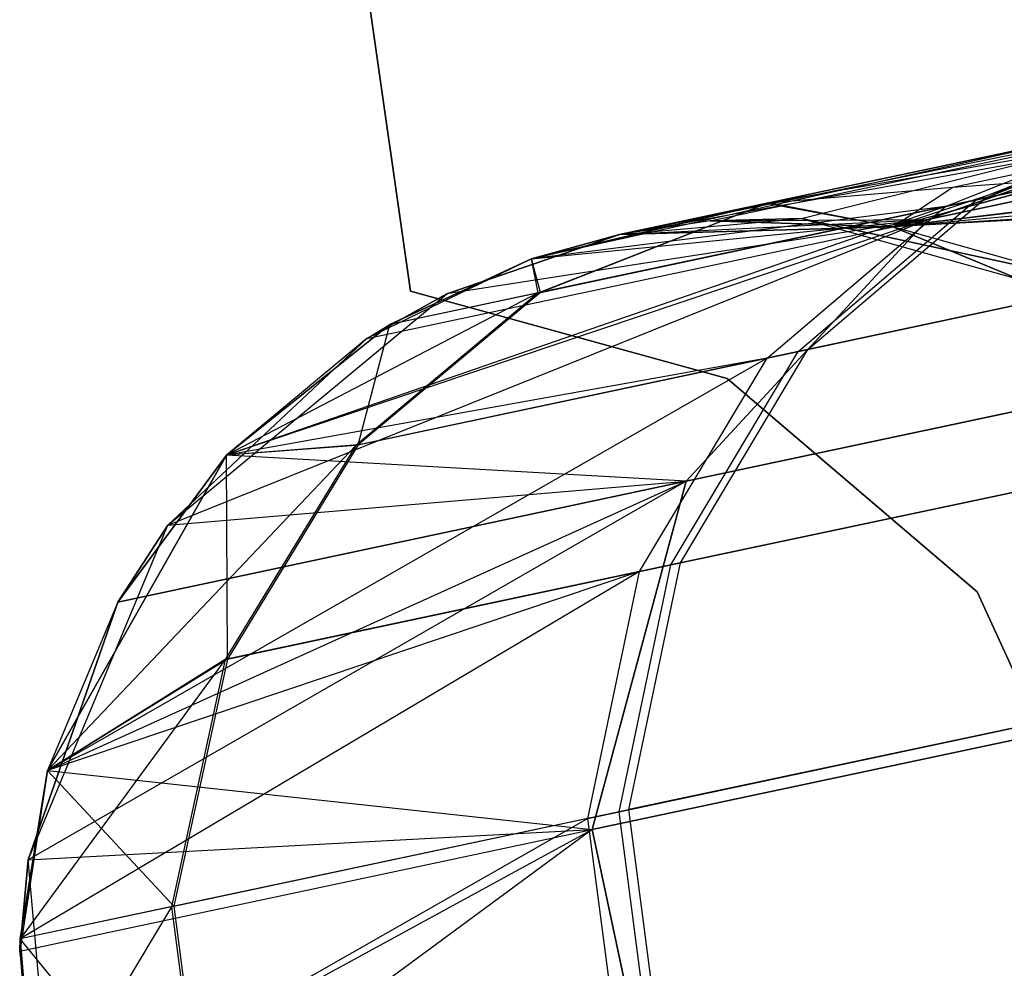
# Model space of a CAD drawing. Extents: x 0.3 to 7.1, y -3.38 to 3.38.
# Tile 20 of 256: x 0.37 to 0.5, y -0.69 to -0.56. Entities that reach past the tile are written whole.
import ezdxf

# ---------------------------------------------------------------- set-up
doc = ezdxf.new("R2010")
doc.units = 0
doc.header["$LTSCALE"] = 2.54
doc.layers.get('0').update_dxf_attribs({"linetype": 'CONTINUOUS'})

# ---------------------------------------------------------------- blocks, each defined once
blk = doc.blocks.new('SINGLES_AVVSTL_STL')
at = {"color": 0}
for p, q in [((0.3844, -0.34675, 1.7), (0.42003, -0.59578, 1.7)), ((0.42003, -0.59578, 1.9), (0.3844, -0.34675, 1.9)), ((0.42003, -0.59578, 1.9), (0.3844, -0.34675, 1.9)), ((0.3844, -0.34675, 1.7), (0.42003, -0.59578, 1.7)), ((0.70652, -0.53991, 18.80517), (0.48829, -0.58629, 18.17265)), ((0.70652, -0.53991, 18.80517), (0.48829, -0.58629, 18.17265)), ((0.48829, -0.58629, 22.51622), (0.70652, -0.53991, 21.8837)), ((0.48829, -0.58629, 22.51622), (0.70652, -0.53991, 21.8837)), ((0.59087, -0.56326, 59.77646), (0.49468, -0.5837, 59.44506)), ((0.59087, -0.56326, 59.77646), (0.49468, -0.5837, 59.44506)), ((0.49593, -0.58344, 56.88436), (0.59273, -0.56286, 56.55311)), ((0.49593, -0.58344, 56.88436), (0.59273, -0.56286, 56.55311)), ((0.49063, -0.58457, 52.54254), (0.58484, -0.56454, 52.87456)), ((0.49063, -0.58457, 52.54254), (0.58484, -0.56454, 52.87456)), ((0.54801, -0.57004, 59.43217), (0.46696, -0.58418, 59.10483)), ((0.54801, -0.57004, 59.43217), (0.46696, -0.58418, 59.10483)), ((0.48366, -0.58728, 58.76742), (0.54801, -0.57004, 59.43217)), ((0.48366, -0.58728, 58.76742), (0.54801, -0.57004, 59.43217)), ((0.4916, -0.58204, 57.2301), (0.54924, -0.56978, 56.89735)), ((0.4916, -0.58204, 57.2301), (0.54924, -0.56978, 56.89735)), ((0.44762, -0.58829, 51.88278), (0.54403, -0.57089, 52.52999)), ((0.44762, -0.58829, 51.88278), (0.54403, -0.57089, 52.52999)), ((0.44762, -0.58829, 23.18265), (0.53238, -0.57102, 22.52687)), ((0.44762, -0.58829, 23.18265), (0.53238, -0.57102, 22.52687)), ((0.45956, -0.5865, 17.50622), (0.53238, -0.57102, 18.162)), ((0.45956, -0.5865, 17.50622), (0.53238, -0.57102, 18.162)), ((0.45956, -0.5865, 23.18265), (0.53238, -0.57102, 22.52687)), ((0.45956, -0.5865, 23.18265), (0.53238, -0.57102, 22.52687)), ((0.47163, -0.58616, 17.50622), (0.53238, -0.57102, 18.162)), ((0.47163, -0.58616, 17.50622), (0.53238, -0.57102, 18.162)), ((0.48366, -0.58728, 51.88278), (0.54403, -0.57089, 52.52999)), ((0.48366, -0.58728, 51.88278), (0.54403, -0.57089, 52.52999)), ((0.48366, -0.58728, 23.18265), (0.53238, -0.57102, 22.52687)), ((0.48366, -0.58728, 23.18265), (0.53238, -0.57102, 22.52687)), ((0.48829, -0.58629, 18.17265), (0.53238, -0.57102, 18.162)), ((0.48829, -0.58629, 18.17265), (0.53238, -0.57102, 18.162)), ((0.53238, -0.57102, 22.52687), (0.48829, -0.58629, 22.51622)), ((0.53238, -0.57102, 22.52687), (0.48829, -0.58629, 22.51622)), ((0.52014, -0.57288, 52.53541), (0.43598, -0.59151, 51.88278)), ((0.52014, -0.57288, 52.53541), (0.43598, -0.59151, 51.88278)), ((0.52014, -0.57288, 52.53541), (0.44762, -0.58829, 51.88278)), ((0.52014, -0.57288, 52.53541), (0.44762, -0.58829, 51.88278)), ((0.52415, -0.57203, 59.43774), (0.46696, -0.58418, 59.10483)), ((0.52415, -0.57203, 59.43774), (0.46696, -0.58418, 59.10483)), ((0.46727, -0.58412, 57.22728), (0.52539, -0.57176, 56.89174)), ((0.46727, -0.58412, 57.22728), (0.52539, -0.57176, 56.89174)), ((0.49063, -0.58457, 52.54254), (0.52014, -0.57288, 52.53541)), ((0.49063, -0.58457, 52.54254), (0.52014, -0.57288, 52.53541)), ((0.49468, -0.5837, 59.44506), (0.52415, -0.57203, 59.43774)), ((0.49468, -0.5837, 59.44506), (0.52415, -0.57203, 59.43774)), ((0.49593, -0.58344, 56.88436), (0.52539, -0.57176, 56.89174)), ((0.49593, -0.58344, 56.88436), (0.52539, -0.57176, 56.89174)), ((0.67752, -0.57387, 18.82238), (0.45639, -0.62087, 18.18148)), ((0.67752, -0.57387, 18.82238), (0.45639, -0.62087, 18.18148)), ((0.45639, -0.62087, 22.50739), (0.67752, -0.57387, 21.86649)), ((0.45639, -0.62087, 22.50739), (0.67752, -0.57387, 21.86649)), ((0.48366, -0.58728, 57.56742), (0.57838, -0.57568, 56.9038)), ((0.48366, -0.58728, 57.56742), (0.57838, -0.57568, 56.9038)), ((0.57717, -0.57594, 59.42578), (0.48366, -0.58728, 58.76742)), ((0.57717, -0.57594, 59.42578), (0.48366, -0.58728, 58.76742)), ((0.57323, -0.57678, 52.52375), (0.48366, -0.58728, 51.88278)), ((0.57323, -0.57678, 52.52375), (0.48366, -0.58728, 51.88278)), ((0.4916, -0.58204, 57.2301), (0.57838, -0.57568, 56.9038)), ((0.4916, -0.58204, 57.2301), (0.57838, -0.57568, 56.9038)), ((0.48366, -0.58728, 23.18265), (0.57857, -0.57856, 22.5369)), ((0.48366, -0.58728, 23.18265), (0.57857, -0.57856, 22.5369)), ((0.46727, -0.58412, 57.22728), (0.4916, -0.58204, 57.2301)), ((0.46727, -0.58412, 57.22728), (0.4916, -0.58204, 57.2301)), ((0.58821, -0.58083, 59.42348), (0.48366, -0.58728, 58.76742)), ((0.58821, -0.58083, 59.42348), (0.48366, -0.58728, 58.76742)), ((0.58428, -0.58166, 52.52152), (0.48366, -0.58728, 51.88278)), ((0.58428, -0.58166, 52.52152), (0.48366, -0.58728, 51.88278)), ((0.48366, -0.58728, 57.56742), (0.4916, -0.58204, 57.2301)), ((0.48366, -0.58728, 57.56742), (0.4916, -0.58204, 57.2301)), ((0.56827, -0.5831, 59.78594), (0.47119, -0.60373, 59.45143)), ((0.56827, -0.5831, 59.78594), (0.47119, -0.60373, 59.45143)), ((0.57015, -0.5827, 56.54358), (0.47245, -0.60346, 56.87794)), ((0.57015, -0.5827, 56.54358), (0.47245, -0.60346, 56.87794)), ((0.49063, -0.58457, 52.54254), (0.39574, -0.61742, 51.88278)), ((0.49063, -0.58457, 52.54254), (0.39574, -0.61742, 51.88278)), ((0.49063, -0.58457, 52.54254), (0.41731, -0.60015, 51.88278)), ((0.49063, -0.58457, 52.54254), (0.41731, -0.60015, 51.88278)), ((0.46727, -0.58412, 57.22728), (0.43598, -0.59151, 57.56742)), ((0.46727, -0.58412, 57.22728), (0.43598, -0.59151, 57.56742)), ((0.43598, -0.59151, 58.76742), (0.46696, -0.58418, 59.10483)), ((0.43598, -0.59151, 58.76742), (0.46696, -0.58418, 59.10483)), ((0.49063, -0.58457, 52.54254), (0.43598, -0.59151, 51.88278)), ((0.49063, -0.58457, 52.54254), (0.43598, -0.59151, 51.88278)), ((0.49468, -0.5837, 59.44506), (0.43686, -0.59599, 59.10852)), ((0.49468, -0.5837, 59.44506), (0.43686, -0.59599, 59.10852)), ((0.43686, -0.59599, 59.10852), (0.46696, -0.58418, 59.10483)), ((0.43686, -0.59599, 59.10852), (0.46696, -0.58418, 59.10483)), ((0.43718, -0.59593, 57.22356), (0.49593, -0.58344, 56.88436)), ((0.43718, -0.59593, 57.22356), (0.49593, -0.58344, 56.88436)), ((0.46727, -0.58412, 57.22728), (0.43718, -0.59593, 57.22356)), ((0.46727, -0.58412, 57.22728), (0.43718, -0.59593, 57.22356)), ((0.46727, -0.58412, 57.22728), (0.44762, -0.58829, 57.56742)), ((0.46727, -0.58412, 57.22728), (0.44762, -0.58829, 57.56742)), ((0.46696, -0.58418, 59.10483), (0.44762, -0.58829, 58.76742)), ((0.46696, -0.58418, 59.10483), (0.44762, -0.58829, 58.76742)), ((0.48366, -0.58728, 58.76742), (0.46696, -0.58418, 59.10483)), ((0.48366, -0.58728, 58.76742), (0.46696, -0.58418, 59.10483)), ((0.46709, -0.6046, 52.54873), (0.56219, -0.58439, 52.88387)), ((0.46709, -0.6046, 52.54873), (0.56219, -0.58439, 52.88387)), ((0.46709, -0.6046, 52.54873), (0.49063, -0.58457, 52.54254)), ((0.46709, -0.6046, 52.54873), (0.49063, -0.58457, 52.54254)), ((0.48366, -0.58728, 57.56742), (0.46727, -0.58412, 57.22728)), ((0.48366, -0.58728, 57.56742), (0.46727, -0.58412, 57.22728)), ((0.47119, -0.60373, 59.45143), (0.49468, -0.5837, 59.44506)), ((0.47119, -0.60373, 59.45143), (0.49468, -0.5837, 59.44506)), ((0.47245, -0.60346, 56.87794), (0.49593, -0.58344, 56.88436)), ((0.47245, -0.60346, 56.87794), (0.49593, -0.58344, 56.88436)), ((0.38799, -0.62668, 17.50622), (0.48829, -0.58629, 18.17265)), ((0.38799, -0.62668, 17.50622), (0.48829, -0.58629, 18.17265)), ((0.48829, -0.58629, 22.51622), (0.39574, -0.61742, 23.18265)), ((0.48829, -0.58629, 22.51622), (0.39574, -0.61742, 23.18265)), ((0.41429, -0.60202, 17.50622), (0.48829, -0.58629, 18.17265)), ((0.41429, -0.60202, 17.50622), (0.48829, -0.58629, 18.17265)), ((0.41429, -0.60202, 23.18265), (0.48829, -0.58629, 22.51622)), ((0.41429, -0.60202, 23.18265), (0.48829, -0.58629, 22.51622)), ((0.48829, -0.58629, 18.17265), (0.42482, -0.59611, 17.50622)), ((0.48829, -0.58629, 18.17265), (0.42482, -0.59611, 17.50622)), ((0.43598, -0.59151, 23.18265), (0.48829, -0.58629, 22.51622)), ((0.43598, -0.59151, 23.18265), (0.48829, -0.58629, 22.51622)), ((0.44762, -0.58829, 1.70622), (0.47163, -0.58616, 1.70622)), ((0.44762, -0.58829, 17.50622), (0.47163, -0.58616, 1.70622)), ((0.44762, -0.58829, 1.70622), (0.47163, -0.58616, 1.70622)), ((0.44762, -0.58829, 17.50622), (0.47163, -0.58616, 1.70622)), ((0.44762, -0.58829, 17.50622), (0.48829, -0.58629, 18.17265)), ((0.44762, -0.58829, 17.50622), (0.48829, -0.58629, 18.17265)), ((0.44762, -0.58829, 23.18265), (0.48829, -0.58629, 22.51622)), ((0.44762, -0.58829, 23.18265), (0.48829, -0.58629, 22.51622)), ((0.45956, -0.5865, 17.50622), (0.44762, -0.58829, 17.50622)), ((0.45956, -0.5865, 17.50622), (0.44762, -0.58829, 17.50622)), ((0.45956, -0.5865, 23.18265), (0.44762, -0.58829, 51.88278)), ((0.45956, -0.5865, 23.18265), (0.44762, -0.58829, 51.88278)), ((0.45956, -0.5865, 23.18265), (0.44762, -0.58829, 23.18265)), ((0.45956, -0.5865, 23.18265), (0.44762, -0.58829, 23.18265)), ((0.45639, -0.62087, 18.18148), (0.48829, -0.58629, 18.17265)), ((0.45639, -0.62087, 18.18148), (0.48829, -0.58629, 18.17265)), ((0.48829, -0.58629, 22.51622), (0.45639, -0.62087, 22.50739)), ((0.48829, -0.58629, 22.51622), (0.45639, -0.62087, 22.50739)), ((0.47163, -0.58616, 17.50622), (0.45956, -0.5865, 17.50622)), ((0.45956, -0.5865, 17.50622), (0.47163, -0.58616, 1.70622)), ((0.45956, -0.5865, 17.50622), (0.47163, -0.58616, 1.70622)), ((0.47163, -0.58616, 17.50622), (0.45956, -0.5865, 17.50622)), ((0.45956, -0.5865, 17.50622), (0.48829, -0.58629, 18.17265)), ((0.45956, -0.5865, 17.50622), (0.48829, -0.58629, 18.17265)), ((0.48366, -0.58728, 23.18265), (0.45956, -0.5865, 23.18265)), ((0.45956, -0.5865, 23.18265), (0.48366, -0.58728, 51.88278)), ((0.45956, -0.5865, 23.18265), (0.48366, -0.58728, 51.88278)), ((0.48366, -0.58728, 23.18265), (0.45956, -0.5865, 23.18265)), ((0.47163, -0.58616, 1.70622), (0.51771, -0.59911, 1.70622)), ((0.50687, -0.5938, 17.50622), (0.47163, -0.58616, 17.50622)), ((0.47163, -0.58616, 1.70622), (0.51771, -0.59911, 1.70622)), ((0.47163, -0.58616, 1.70622), (0.50687, -0.5938, 17.50622)), ((0.47163, -0.58616, 1.70622), (0.50687, -0.5938, 17.50622)), ((0.47163, -0.58616, 1.70622), (0.47163, -0.58616, 17.50622)), ((0.50687, -0.5938, 17.50622), (0.47163, -0.58616, 17.50622)), ((0.47163, -0.58616, 1.70622), (0.47163, -0.58616, 17.50622)), ((0.42482, -0.59611, 1.70622), (0.44762, -0.58829, 1.70622)), ((0.44762, -0.58829, 17.50622), (0.42482, -0.59611, 17.50622)), ((0.44762, -0.58829, 17.50622), (0.42482, -0.59611, 17.50622)), ((0.42482, -0.59611, 1.70622), (0.44762, -0.58829, 1.70622)), ((0.44762, -0.58829, 23.18265), (0.43598, -0.59151, 23.18265)), ((0.43598, -0.59151, 51.88278), (0.44762, -0.58829, 51.88278)), ((0.44762, -0.58829, 23.18265), (0.43598, -0.59151, 23.18265)), ((0.43598, -0.59151, 51.88278), (0.44762, -0.58829, 51.88278)), ((0.44762, -0.58829, 58.76742), (0.43598, -0.59151, 58.76742)), ((0.44762, -0.58829, 57.56742), (0.43598, -0.59151, 57.56742)), ((0.44762, -0.58829, 58.76742), (0.43598, -0.59151, 58.76742)), ((0.44762, -0.58829, 57.56742), (0.43598, -0.59151, 57.56742)), ((0.44762, -0.58829, 51.88278), (0.48366, -0.58728, 51.88278)), ((0.44762, -0.58829, 51.88278), (0.48366, -0.58728, 51.88278)), ((0.48366, -0.58728, 58.76742), (0.44762, -0.58829, 58.76742)), ((0.48366, -0.58728, 57.56742), (0.44762, -0.58829, 57.56742)), ((0.48366, -0.58728, 58.76742), (0.44762, -0.58829, 58.76742)), ((0.48366, -0.58728, 57.56742), (0.44762, -0.58829, 57.56742)), ((0.44762, -0.58829, 17.50622), (0.44762, -0.58829, 1.70622)), ((0.44762, -0.58829, 17.50622), (0.44762, -0.58829, 1.70622)), ((0.44762, -0.58829, 23.18265), (0.44762, -0.58829, 51.88278)), ((0.44762, -0.58829, 23.18265), (0.44762, -0.58829, 51.88278)), ((0.44762, -0.58829, 57.56742), (0.44762, -0.58829, 58.76742)), ((0.44762, -0.58829, 57.56742), (0.44762, -0.58829, 58.76742)), ((0.50687, -0.5938, 23.18265), (0.48366, -0.58728, 51.88278)), ((0.48366, -0.58728, 51.88278), (0.52784, -0.60568, 51.88278)), ((0.50687, -0.5938, 23.18265), (0.48366, -0.58728, 23.18265)), ((0.48366, -0.58728, 23.18265), (0.48366, -0.58728, 51.88278)), ((0.50687, -0.5938, 23.18265), (0.48366, -0.58728, 51.88278)), ((0.48366, -0.58728, 23.18265), (0.48366, -0.58728, 51.88278)), ((0.50687, -0.5938, 23.18265), (0.48366, -0.58728, 23.18265)), ((0.48366, -0.58728, 51.88278), (0.52784, -0.60568, 51.88278)), ((0.52784, -0.60568, 58.76742), (0.48366, -0.58728, 58.76742)), ((0.52784, -0.60568, 57.56742), (0.48366, -0.58728, 57.56742)), ((0.48366, -0.58728, 57.56742), (0.48366, -0.58728, 58.76742)), ((0.52784, -0.60568, 58.76742), (0.48366, -0.58728, 58.76742)), ((0.48366, -0.58728, 57.56742), (0.48366, -0.58728, 58.76742)), ((0.52784, -0.60568, 57.56742), (0.48366, -0.58728, 57.56742)), ((0.43598, -0.59151, 23.18265), (0.41429, -0.60202, 23.18265)), ((0.43598, -0.59151, 23.18265), (0.41429, -0.60202, 23.18265)), ((0.43598, -0.59151, 23.18265), (0.41731, -0.60015, 51.88278)), ((0.41731, -0.60015, 51.88278), (0.43598, -0.59151, 51.88278)), ((0.43598, -0.59151, 23.18265), (0.41731, -0.60015, 51.88278)), ((0.41731, -0.60015, 51.88278), (0.43598, -0.59151, 51.88278)), ((0.43598, -0.59151, 58.76742), (0.41731, -0.60015, 58.76742)), ((0.43598, -0.59151, 57.56742), (0.41731, -0.60015, 57.56742)), ((0.43598, -0.59151, 58.76742), (0.41731, -0.60015, 58.76742)), ((0.43598, -0.59151, 57.56742), (0.41731, -0.60015, 57.56742)), ((0.43598, -0.59151, 23.18265), (0.43598, -0.59151, 51.88278)), ((0.43598, -0.59151, 23.18265), (0.43598, -0.59151, 51.88278)), ((0.43686, -0.59599, 59.10852), (0.43598, -0.59151, 58.76742)), ((0.43686, -0.59599, 59.10852), (0.43598, -0.59151, 58.76742)), ((0.43598, -0.59151, 57.56742), (0.43598, -0.59151, 58.76742)), ((0.43598, -0.59151, 57.56742), (0.43598, -0.59151, 58.76742)), ((0.43718, -0.59593, 57.22356), (0.43598, -0.59151, 57.56742)), ((0.43718, -0.59593, 57.22356), (0.43598, -0.59151, 57.56742)), ((0.38799, -0.62668, 1.70622), (0.42482, -0.59611, 1.70622)), ((0.38799, -0.62668, 1.70622), (0.42482, -0.59611, 1.70622)), ((0.43686, -0.59599, 59.10852), (0.39574, -0.61742, 58.76742)), ((0.43686, -0.59599, 59.10852), (0.39574, -0.61742, 58.76742)), ((0.43686, -0.59599, 59.10852), (0.41282, -0.61614, 59.11172)), ((0.43686, -0.59599, 59.10852), (0.41282, -0.61614, 59.11172)), ((0.43718, -0.59593, 57.22356), (0.41314, -0.61607, 57.22032)), ((0.43718, -0.59593, 57.22356), (0.41314, -0.61607, 57.22032)), ((0.42482, -0.59611, 17.50622), (0.41429, -0.60202, 17.50622)), ((0.41429, -0.60202, 17.50622), (0.42482, -0.59611, 1.70622)), ((0.41429, -0.60202, 17.50622), (0.42482, -0.59611, 1.70622)), ((0.42482, -0.59611, 17.50622), (0.41429, -0.60202, 17.50622)), ((0.43718, -0.59593, 57.22356), (0.41731, -0.60015, 57.56742)), ((0.43718, -0.59593, 57.22356), (0.41731, -0.60015, 57.56742)), ((0.43686, -0.59599, 59.10852), (0.41731, -0.60015, 58.76742)), ((0.43686, -0.59599, 59.10852), (0.41731, -0.60015, 58.76742)), ((0.42003, -0.59578, 1.7), (0.42003, -0.59578, 1.9)), ((0.42003, -0.59578, 1.9), (0.46182, -0.60731, 1.9)), ((0.46182, -0.60731, 1.7), (0.42003, -0.59578, 1.7)), ((0.42003, -0.59578, 1.7), (0.42003, -0.59578, 1.9)), ((0.46182, -0.60731, 1.7), (0.42003, -0.59578, 1.7)), ((0.42003, -0.59578, 1.9), (0.46182, -0.60731, 1.9)), ((0.42482, -0.59611, 17.50622), (0.42482, -0.59611, 1.70622)), ((0.42482, -0.59611, 17.50622), (0.42482, -0.59611, 1.70622)), ((0.39574, -0.61742, 51.88278), (0.41731, -0.60015, 51.88278)), ((0.39574, -0.61742, 51.88278), (0.41731, -0.60015, 51.88278)), ((0.41731, -0.60015, 58.76742), (0.39574, -0.61742, 58.76742)), ((0.41731, -0.60015, 57.56742), (0.39574, -0.61742, 57.56742)), ((0.41731, -0.60015, 58.76742), (0.39574, -0.61742, 58.76742)), ((0.41731, -0.60015, 57.56742), (0.39574, -0.61742, 57.56742)), ((0.41314, -0.61607, 57.22032), (0.41731, -0.60015, 57.56742)), ((0.41314, -0.61607, 57.22032), (0.41731, -0.60015, 57.56742)), ((0.41429, -0.60202, 23.18265), (0.41731, -0.60015, 51.88278)), ((0.41429, -0.60202, 23.18265), (0.41731, -0.60015, 51.88278)), ((0.41731, -0.60015, 57.56742), (0.41731, -0.60015, 58.76742)), ((0.41731, -0.60015, 57.56742), (0.41731, -0.60015, 58.76742)), ((0.41429, -0.60202, 17.50622), (0.38799, -0.62668, 17.50622)), ((0.38799, -0.62668, 1.70622), (0.41429, -0.60202, 17.50622)), ((0.41429, -0.60202, 17.50622), (0.38799, -0.62668, 17.50622)), ((0.38799, -0.62668, 1.70622), (0.41429, -0.60202, 17.50622)), ((0.41429, -0.60202, 23.18265), (0.39574, -0.61742, 51.88278)), ((0.41429, -0.60202, 23.18265), (0.39574, -0.61742, 23.18265)), ((0.41429, -0.60202, 23.18265), (0.39574, -0.61742, 51.88278)), ((0.41429, -0.60202, 23.18265), (0.39574, -0.61742, 23.18265)), ((0.47119, -0.60373, 59.45143), (0.41282, -0.61614, 59.11172)), ((0.47119, -0.60373, 59.45143), (0.41282, -0.61614, 59.11172)), ((0.41314, -0.61607, 57.22032), (0.47245, -0.60346, 56.87794)), ((0.41314, -0.61607, 57.22032), (0.47245, -0.60346, 56.87794)), ((0.45439, -0.63191, 59.45665), (0.47119, -0.60373, 59.45143)), ((0.45439, -0.63191, 59.45665), (0.47119, -0.60373, 59.45143)), ((0.45566, -0.63164, 56.87267), (0.47245, -0.60346, 56.87794)), ((0.45566, -0.63164, 56.87267), (0.47245, -0.60346, 56.87794)), ((0.46709, -0.6046, 52.54873), (0.37214, -0.65906, 51.88278)), ((0.46709, -0.6046, 52.54873), (0.37214, -0.65906, 51.88278)), ((0.46709, -0.6046, 52.54873), (0.39574, -0.61742, 51.88278)), ((0.46709, -0.6046, 52.54873), (0.39574, -0.61742, 51.88278)), ((0.45026, -0.63279, 52.55382), (0.46709, -0.6046, 52.54873)), ((0.45026, -0.63279, 52.55382), (0.46709, -0.6046, 52.54873)), ((0.46182, -0.60731, 1.9), (0.49481, -0.63545, 1.9)), ((0.49481, -0.63545, 1.7), (0.46182, -0.60731, 1.7)), ((0.46182, -0.60731, 1.7), (0.46182, -0.60731, 1.9)), ((0.46182, -0.60731, 1.7), (0.46182, -0.60731, 1.9)), ((0.49481, -0.63545, 1.7), (0.46182, -0.60731, 1.7)), ((0.46182, -0.60731, 1.9), (0.49481, -0.63545, 1.9)), ((0.55222, -0.61112, 59.79373), (0.45439, -0.63191, 59.45665)), ((0.55222, -0.61112, 59.79373), (0.45439, -0.63191, 59.45665)), ((0.55411, -0.61072, 56.53575), (0.45566, -0.63164, 56.87267)), ((0.55411, -0.61072, 56.53575), (0.45566, -0.63164, 56.87267)), ((0.45026, -0.63279, 52.55382), (0.54609, -0.61242, 52.89152)), ((0.45026, -0.63279, 52.55382), (0.54609, -0.61242, 52.89152)), ((0.41282, -0.61614, 59.11172), (0.37214, -0.65906, 58.76742)), ((0.41282, -0.61614, 59.11172), (0.37214, -0.65906, 58.76742)), ((0.41282, -0.61614, 59.11172), (0.39558, -0.64441, 59.11436)), ((0.41282, -0.61614, 59.11172), (0.39558, -0.64441, 59.11436)), ((0.41314, -0.61607, 57.22032), (0.39574, -0.61742, 57.56742)), ((0.41314, -0.61607, 57.22032), (0.39574, -0.61742, 57.56742)), ((0.41282, -0.61614, 59.11172), (0.39574, -0.61742, 58.76742)), ((0.41282, -0.61614, 59.11172), (0.39574, -0.61742, 58.76742)), ((0.41314, -0.61607, 57.22032), (0.3959, -0.64434, 57.21768)), ((0.41314, -0.61607, 57.22032), (0.3959, -0.64434, 57.21768)), ((0.37214, -0.65906, 51.88278), (0.39574, -0.61742, 51.88278)), ((0.37214, -0.65906, 51.88278), (0.39574, -0.61742, 51.88278)), ((0.39574, -0.61742, 58.76742), (0.37214, -0.65906, 58.76742)), ((0.39574, -0.61742, 57.56742), (0.37214, -0.65906, 57.56742)), ((0.39574, -0.61742, 58.76742), (0.37214, -0.65906, 58.76742)), ((0.39574, -0.61742, 57.56742), (0.37214, -0.65906, 57.56742)), ((0.39574, -0.61742, 23.18265), (0.38141, -0.63681, 23.18265)), ((0.38141, -0.63681, 23.18265), (0.39574, -0.61742, 51.88278)), ((0.38141, -0.63681, 23.18265), (0.39574, -0.61742, 51.88278)), ((0.39574, -0.61742, 23.18265), (0.38141, -0.63681, 23.18265)), ((0.39574, -0.61742, 23.18265), (0.39574, -0.61742, 51.88278)), ((0.39574, -0.61742, 23.18265), (0.39574, -0.61742, 51.88278)), ((0.45639, -0.62087, 22.50739), (0.39574, -0.61742, 23.18265)), ((0.45639, -0.62087, 22.50739), (0.39574, -0.61742, 23.18265)), ((0.39574, -0.61742, 57.56742), (0.39574, -0.61742, 58.76742)), ((0.39574, -0.61742, 57.56742), (0.39574, -0.61742, 58.76742)), ((0.3959, -0.64434, 57.21768), (0.39574, -0.61742, 57.56742)), ((0.3959, -0.64434, 57.21768), (0.39574, -0.61742, 57.56742)), ((0.66676, -0.61948, 18.83209), (0.444, -0.66683, 18.18647)), ((0.66676, -0.61948, 18.83209), (0.444, -0.66683, 18.18647)), ((0.444, -0.66683, 22.5024), (0.66676, -0.61948, 21.85677)), ((0.444, -0.66683, 22.5024), (0.66676, -0.61948, 21.85677)), ((0.45639, -0.62087, 18.18148), (0.36958, -0.67086, 17.50622)), ((0.45639, -0.62087, 18.18148), (0.36958, -0.67086, 17.50622)), ((0.37214, -0.65906, 23.18265), (0.45639, -0.62087, 22.50739)), ((0.37214, -0.65906, 23.18265), (0.45639, -0.62087, 22.50739)), ((0.38141, -0.63681, 17.50622), (0.45639, -0.62087, 18.18148)), ((0.38141, -0.63681, 17.50622), (0.45639, -0.62087, 18.18148)), ((0.45639, -0.62087, 22.50739), (0.38141, -0.63681, 23.18265)), ((0.45639, -0.62087, 22.50739), (0.38141, -0.63681, 23.18265)), ((0.38799, -0.62668, 17.50622), (0.45639, -0.62087, 18.18148)), ((0.38799, -0.62668, 17.50622), (0.45639, -0.62087, 18.18148)), ((0.444, -0.66683, 18.18647), (0.45639, -0.62087, 18.18148)), ((0.444, -0.66683, 18.18647), (0.45639, -0.62087, 18.18148)), ((0.45639, -0.62087, 22.50739), (0.444, -0.66683, 22.5024)), ((0.45639, -0.62087, 22.50739), (0.444, -0.66683, 22.5024)), ((0.36958, -0.67086, 1.70622), (0.38799, -0.62668, 1.70622)), ((0.36958, -0.67086, 1.70622), (0.38799, -0.62668, 1.70622)), ((0.38799, -0.62668, 17.50622), (0.38141, -0.63681, 17.50622)), ((0.38141, -0.63681, 17.50622), (0.38799, -0.62668, 1.70622)), ((0.38141, -0.63681, 17.50622), (0.38799, -0.62668, 1.70622)), ((0.38799, -0.62668, 17.50622), (0.38141, -0.63681, 17.50622)), ((0.38799, -0.62668, 17.50622), (0.38799, -0.62668, 1.70622)), ((0.38799, -0.62668, 17.50622), (0.38799, -0.62668, 1.70622)), ((0.45439, -0.63191, 59.45665), (0.39558, -0.64441, 59.11436)), ((0.45439, -0.63191, 59.45665), (0.39558, -0.64441, 59.11436)), ((0.3959, -0.64434, 57.21768), (0.45566, -0.63164, 56.87267)), ((0.3959, -0.64434, 57.21768), (0.45566, -0.63164, 56.87267)), ((0.44758, -0.66449, 59.4598), (0.45439, -0.63191, 59.45665)), ((0.44758, -0.66449, 59.4598), (0.45439, -0.63191, 59.45665)), ((0.44886, -0.66422, 56.8695), (0.45566, -0.63164, 56.87267)), ((0.44886, -0.66422, 56.8695), (0.45566, -0.63164, 56.87267)), ((0.45026, -0.63279, 52.55382), (0.36853, -0.68129, 51.88278)), ((0.45026, -0.63279, 52.55382), (0.36853, -0.68129, 51.88278)), ((0.45026, -0.63279, 52.55382), (0.37214, -0.65906, 51.88278)), ((0.45026, -0.63279, 52.55382), (0.37214, -0.65906, 51.88278)), ((0.44344, -0.66537, 52.55688), (0.45026, -0.63279, 52.55382)), ((0.44344, -0.66537, 52.55688), (0.45026, -0.63279, 52.55382)), ((0.49481, -0.63545, 1.9), (0.51278, -0.67491, 1.9)), ((0.51278, -0.67491, 1.7), (0.49481, -0.63545, 1.7)), ((0.49481, -0.63545, 1.7), (0.49481, -0.63545, 1.9)), ((0.49481, -0.63545, 1.7), (0.49481, -0.63545, 1.9)), ((0.51278, -0.67491, 1.7), (0.49481, -0.63545, 1.7)), ((0.49481, -0.63545, 1.9), (0.51278, -0.67491, 1.9)), ((0.38141, -0.63681, 17.50622), (0.36958, -0.67086, 17.50622)), ((0.36958, -0.67086, 1.70622), (0.38141, -0.63681, 17.50622)), ((0.38141, -0.63681, 17.50622), (0.36958, -0.67086, 17.50622)), ((0.36958, -0.67086, 1.70622), (0.38141, -0.63681, 17.50622)), ((0.38141, -0.63681, 23.18265), (0.37214, -0.65906, 51.88278)), ((0.38141, -0.63681, 23.18265), (0.37214, -0.65906, 51.88278)), ((0.38141, -0.63681, 23.18265), (0.37214, -0.65906, 23.18265)), ((0.38141, -0.63681, 23.18265), (0.37214, -0.65906, 23.18265)), ((0.39558, -0.64441, 59.11436), (0.36853, -0.68129, 58.76742)), ((0.39558, -0.64441, 59.11436), (0.36853, -0.68129, 58.76742)), ((0.3959, -0.64434, 57.21768), (0.37214, -0.65906, 57.56742)), ((0.3959, -0.64434, 57.21768), (0.37214, -0.65906, 57.56742)), ((0.39558, -0.64441, 59.11436), (0.37214, -0.65906, 58.76742)), ((0.39558, -0.64441, 59.11436), (0.37214, -0.65906, 58.76742)), ((0.39558, -0.64441, 59.11436), (0.3885, -0.67705, 59.11594)), ((0.39558, -0.64441, 59.11436), (0.3885, -0.67705, 59.11594)), ((0.3959, -0.64434, 57.21768), (0.38882, -0.67698, 57.21608)), ((0.3959, -0.64434, 57.21768), (0.38882, -0.67698, 57.21608)), ((0.54586, -0.6436, 59.79841), (0.44758, -0.66449, 59.4598)), ((0.54586, -0.6436, 59.79841), (0.44758, -0.66449, 59.4598)), ((0.54776, -0.6432, 56.53104), (0.44886, -0.66422, 56.8695)), ((0.54776, -0.6432, 56.53104), (0.44886, -0.66422, 56.8695)), ((0.44344, -0.66537, 52.55688), (0.5397, -0.64491, 52.89613)), ((0.44344, -0.66537, 52.55688), (0.5397, -0.64491, 52.89613)), ((0.37214, -0.65906, 23.18265), (0.36846, -0.68289, 23.18265)), ((0.37214, -0.65906, 23.18265), (0.36846, -0.68289, 23.18265)), ((0.37214, -0.65906, 23.18265), (0.36853, -0.68129, 51.88278)), ((0.36853, -0.68129, 51.88278), (0.37214, -0.65906, 51.88278)), ((0.37214, -0.65906, 23.18265), (0.36853, -0.68129, 51.88278)), ((0.36853, -0.68129, 51.88278), (0.37214, -0.65906, 51.88278)), ((0.37214, -0.65906, 58.76742), (0.36853, -0.68129, 58.76742)), ((0.37214, -0.65906, 57.56742), (0.36853, -0.68129, 57.56742)), ((0.37214, -0.65906, 58.76742), (0.36853, -0.68129, 58.76742)), ((0.37214, -0.65906, 57.56742), (0.36853, -0.68129, 57.56742)), ((0.37214, -0.65906, 23.18265), (0.37214, -0.65906, 51.88278)), ((0.37214, -0.65906, 23.18265), (0.37214, -0.65906, 51.88278)), ((0.37214, -0.65906, 23.18265), (0.444, -0.66683, 22.5024)), ((0.37214, -0.65906, 23.18265), (0.444, -0.66683, 22.5024)), ((0.37214, -0.65906, 57.56742), (0.37214, -0.65906, 58.76742)), ((0.37214, -0.65906, 57.56742), (0.37214, -0.65906, 58.76742)), ((0.38882, -0.67698, 57.21608), (0.37214, -0.65906, 57.56742)), ((0.38882, -0.67698, 57.21608), (0.37214, -0.65906, 57.56742)), ((0.44758, -0.66449, 59.4598), (0.3885, -0.67705, 59.11594)), ((0.44758, -0.66449, 59.4598), (0.3885, -0.67705, 59.11594)), ((0.38882, -0.67698, 57.21608), (0.44886, -0.66422, 56.8695)), ((0.38882, -0.67698, 57.21608), (0.44886, -0.66422, 56.8695)), ((0.4521, -0.69916, 59.46046), (0.44758, -0.66449, 59.4598)), ((0.4521, -0.69916, 59.46046), (0.44758, -0.66449, 59.4598)), ((0.45338, -0.69889, 56.86884), (0.44886, -0.66422, 56.8695)), ((0.45338, -0.69889, 56.86884), (0.44886, -0.66422, 56.8695)), ((0.44344, -0.66537, 52.55688), (0.36853, -0.68129, 51.88278)), ((0.44344, -0.66537, 52.55688), (0.36853, -0.68129, 51.88278)), ((0.44344, -0.66537, 52.55688), (0.3706, -0.7069, 51.88278)), ((0.44344, -0.66537, 52.55688), (0.3706, -0.7069, 51.88278)), ((0.44796, -0.70004, 52.55752), (0.44344, -0.66537, 52.55688)), ((0.44796, -0.70004, 52.55752), (0.44344, -0.66537, 52.55688)), ((0.36846, -0.68289, 17.50622), (0.444, -0.66683, 18.18647)), ((0.36846, -0.68289, 17.50622), (0.444, -0.66683, 18.18647)), ((0.36846, -0.68289, 23.18265), (0.444, -0.66683, 22.5024)), ((0.36846, -0.68289, 23.18265), (0.444, -0.66683, 22.5024)), ((0.36958, -0.67086, 17.50622), (0.444, -0.66683, 18.18647)), ((0.36958, -0.67086, 17.50622), (0.444, -0.66683, 18.18647)), ((0.3706, -0.7069, 23.18265), (0.444, -0.66683, 22.5024)), ((0.3706, -0.7069, 23.18265), (0.444, -0.66683, 22.5024)), ((0.444, -0.66683, 18.18647), (0.37382, -0.71854, 17.50622)), ((0.444, -0.66683, 18.18647), (0.37382, -0.71854, 17.50622)), ((0.45395, -0.71365, 18.18647), (0.444, -0.66683, 18.18647)), ((0.45395, -0.71365, 18.18647), (0.444, -0.66683, 18.18647)), ((0.444, -0.66683, 22.5024), (0.45395, -0.71365, 22.5024)), ((0.444, -0.66683, 22.5024), (0.45395, -0.71365, 22.5024)), ((0.36958, -0.67086, 17.50622), (0.36846, -0.68289, 17.50622)), ((0.36846, -0.68289, 17.50622), (0.36958, -0.67086, 1.70622)), ((0.36846, -0.68289, 17.50622), (0.36958, -0.67086, 1.70622)), ((0.36958, -0.67086, 17.50622), (0.36846, -0.68289, 17.50622)), ((0.37382, -0.71854, 1.70622), (0.36958, -0.67086, 1.70622)), ((0.37382, -0.71854, 1.70622), (0.36958, -0.67086, 1.70622)), ((0.36958, -0.67086, 17.50622), (0.36958, -0.67086, 1.70622)), ((0.36958, -0.67086, 17.50622), (0.36958, -0.67086, 1.70622)), ((0.38882, -0.67698, 57.21608), (0.36853, -0.68129, 57.56742)), ((0.38882, -0.67698, 57.21608), (0.36853, -0.68129, 57.56742)), ((0.3885, -0.67705, 59.11594), (0.36853, -0.68129, 58.76742)), ((0.3885, -0.67705, 59.11594), (0.36853, -0.68129, 58.76742)), ((0.3885, -0.67705, 59.11594), (0.3706, -0.7069, 58.76742)), ((0.3885, -0.67705, 59.11594), (0.3706, -0.7069, 58.76742)), ((0.3885, -0.67705, 59.11594), (0.39297, -0.71173, 59.11627)), ((0.3885, -0.67705, 59.11594), (0.39297, -0.71173, 59.11627)), ((0.38882, -0.67698, 57.21608), (0.39329, -0.71166, 57.21575)), ((0.38882, -0.67698, 57.21608), (0.39329, -0.71166, 57.21575)), ((0.36846, -0.68289, 23.18265), (0.36853, -0.68129, 51.88278)), ((0.36846, -0.68289, 23.18265), (0.36853, -0.68129, 51.88278)), ((0.3706, -0.7069, 51.88278), (0.36853, -0.68129, 51.88278)), ((0.3706, -0.7069, 51.88278), (0.36853, -0.68129, 51.88278)), ((0.36853, -0.68129, 58.76742), (0.3706, -0.7069, 58.76742)), ((0.36853, -0.68129, 57.56742), (0.36853, -0.68129, 58.76742)), ((0.36853, -0.68129, 57.56742), (0.36853, -0.68129, 58.76742)), ((0.36853, -0.68129, 57.56742), (0.3706, -0.7069, 57.56742)), ((0.36853, -0.68129, 58.76742), (0.3706, -0.7069, 58.76742)), ((0.39329, -0.71166, 57.21575), (0.36853, -0.68129, 57.56742)), ((0.39329, -0.71166, 57.21575), (0.36853, -0.68129, 57.56742)), ((0.36853, -0.68129, 57.56742), (0.3706, -0.7069, 57.56742)), ((0.36846, -0.68289, 17.50622), (0.37382, -0.71854, 17.50622)), ((0.37382, -0.71854, 1.70622), (0.36846, -0.68289, 17.50622)), ((0.36846, -0.68289, 17.50622), (0.37382, -0.71854, 17.50622)), ((0.37382, -0.71854, 1.70622), (0.36846, -0.68289, 17.50622)), ((0.36846, -0.68289, 23.18265), (0.3706, -0.7069, 51.88278)), ((0.36846, -0.68289, 23.18265), (0.3706, -0.7069, 51.88278)), ((0.36846, -0.68289, 23.18265), (0.3706, -0.7069, 23.18265)), ((0.36846, -0.68289, 23.18265), (0.3706, -0.7069, 23.18265))]:
    blk.add_line(p, q, dxfattribs=at)

msp = doc.modelspace()

# ---------------------------------------------------------------- block references
at = {"color": 0}
msp.add_blockref('SINGLES_AVVSTL_STL', (0, 0), dxfattribs=at)

doc.saveas('drawing.dxf')
